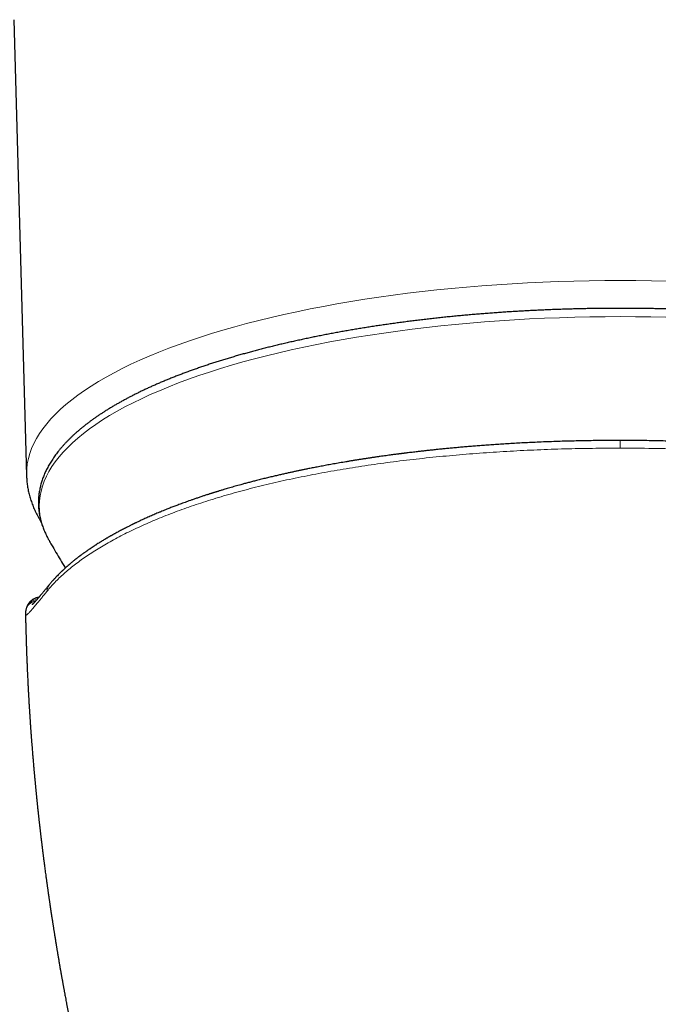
# Model space of a CAD drawing. Header units: millimetres. Extents: x 8 to 864, y 12 to 475.
# Tile 17 of 52: x 422 to 449, y 178 to 219. Entities that reach past the tile are written whole.
import ezdxf

# ---------------------------------------------------------------- set-up
doc = ezdxf.new("R2010")
doc.units = ezdxf.units.MM

msp = doc.modelspace()

# ---------------------------------------------------------------- linework, layer by layer
at = {"color": 7, "linetype": 'Continuous', "lineweight": 30}
msp.add_line((421.676, 219.108), (422.203, 200.07), dxfattribs=at)
at = {"color": 8, "linetype": 'Continuous', "lineweight": 0, "flags": 128}
for points in [[(422.203, 200.07), (422.202, 200.143), (422.211, 200.355), (422.236, 200.566), (422.279, 200.777), (422.338, 200.987), (422.415, 201.197), (422.508, 201.406), (422.618, 201.615), (422.744, 201.822), (422.888, 202.028), (423.047, 202.233), (423.224, 202.437), (423.416, 202.638), (423.625, 202.839), (423.85, 203.037), (424.09, 203.233), (424.347, 203.428), (424.618, 203.619), (424.906, 203.809), (425.208, 203.996), (425.525, 204.181), (425.857, 204.362), (426.204, 204.541), (426.564, 204.717), (426.939, 204.889), (427.328, 205.059), (427.73, 205.225), (428.145, 205.387), (428.573, 205.546), (429.014, 205.701), (429.467, 205.853), (429.932, 206), (430.408, 206.144), (430.897, 206.283), (431.396, 206.418), (431.906, 206.549), (432.426, 206.676), (432.956, 206.798), (433.496, 206.915), (434.045, 207.028), (434.603, 207.136), (435.17, 207.239), (435.744, 207.338), (436.327, 207.431), (436.916, 207.52), (437.513, 207.603), (438.116, 207.682), (438.725, 207.755), (439.34, 207.823), (439.96, 207.885), (440.585, 207.943), (441.214, 207.995), (441.847, 208.041), (442.484, 208.083), (443.124, 208.118), (443.767, 208.149), (444.412, 208.174), (445.058, 208.193), (445.706, 208.207), (446.355, 208.215), (447.004, 208.218), (447.653, 208.215), (448.302, 208.207), (448.95, 208.193)], [(448.908, 206.683), (448.274, 206.697), (447.639, 206.705), (447.004, 206.708), (446.369, 206.705), (445.734, 206.697), (445.1, 206.683), (444.467, 206.664), (443.836, 206.64), (443.207, 206.61), (442.581, 206.575), (441.958, 206.535), (441.338, 206.489), (440.723, 206.438), (440.111, 206.382), (439.504, 206.321), (438.903, 206.254), (438.307, 206.183), (437.716, 206.106), (437.133, 206.024), (436.556, 205.938), (435.986, 205.846), (435.424, 205.75), (434.869, 205.649), (434.323, 205.543), (433.786, 205.433), (433.258, 205.318), (432.739, 205.198), (432.23, 205.075), (431.731, 204.947), (431.242, 204.814), (430.764, 204.678), (430.298, 204.538), (429.843, 204.393), (429.399, 204.245), (428.968, 204.093), (428.549, 203.938), (428.143, 203.779), (427.75, 203.616), (427.37, 203.45), (427.003, 203.282), (426.65, 203.11), (426.311, 202.935), (425.986, 202.757), (425.675, 202.576), (425.38, 202.393), (425.099, 202.208), (424.833, 202.02), (424.582, 201.83), (424.346, 201.638), (424.126, 201.444), (423.922, 201.248), (423.734, 201.05), (423.561, 200.851), (423.405, 200.651), (423.265, 200.449), (423.141, 200.246), (423.033, 200.042), (422.942, 199.837), (422.867, 199.632), (422.809, 199.426), (422.768, 199.22), (422.743, 199.013), (422.734, 198.806), (422.734, 198.806)], [(447.004, 201.537), (447.004, 201.535), (447.004, 201.531), (447.004, 201.523), (447.004, 201.512), (447.004, 201.498), (447.004, 201.481), (447.004, 201.461), (447.004, 201.438), (447.004, 201.413), (447.004, 201.385), (447.004, 201.355), (447.004, 201.323), (447.004, 201.289), (447.004, 201.253), (447.004, 201.216)]]:
    msp.add_lwpolyline(points, dxfattribs=at)
at = {"color": 7, "linetype": 'Continuous', "lineweight": 30, "flags": 128}
msp.add_lwpolyline([(423.123, 197.398), (423.141, 197.366), (423.141, 197.366)], dxfattribs=at)
at = {"color": 8, "linetype": 'Continuous', "lineweight": 0}
for centre, radius, start, end in [((425.65, 198.853), 2.916, 180.9197, 209.9259), ((423.493, 195.247), 0.431, 140.8623, 180.3047), ((422.66, 194.344), 0.497, 98.4375, 170.2523), ((422.672, 194.397), 0.497, 94.2676, 161.7551)]:
    msp.add_arc(centre, radius, start, end, dxfattribs=at)
at = {"color": 7, "linetype": 'Continuous', "lineweight": 30}
for points, knots in [([(447.004, 207.054), (446.915, 207.054), (446.79, 207.054), (446.604, 207.053), (446.443, 207.052), (446.252, 207.05), (446.051, 207.048), (445.839, 207.045), (445.621, 207.041), (445.397, 207.037), (445.169, 207.031), (444.937, 207.025), (444.702, 207.018), (444.465, 207.01), (444.227, 207.002), (443.987, 206.992), (443.745, 206.982), (443.503, 206.971), (443.26, 206.959), (443.016, 206.946), (442.772, 206.932), (442.528, 206.918), (442.283, 206.902), (442.038, 206.886), (441.793, 206.868), (441.548, 206.85), (441.303, 206.831), (441.059, 206.812), (440.814, 206.791), (440.57, 206.769), (440.326, 206.747), (440.083, 206.724), (439.84, 206.7), (439.598, 206.674), (439.356, 206.649), (439.115, 206.622), (438.875, 206.594), (438.635, 206.566), (438.396, 206.537), (438.158, 206.507), (437.921, 206.476), (437.684, 206.444), (437.448, 206.411), (437.214, 206.378), (436.98, 206.343), (436.748, 206.308), (436.516, 206.272), (436.285, 206.236), (436.056, 206.198), (435.828, 206.16), (435.601, 206.121), (435.375, 206.081), (435.15, 206.04), (434.927, 205.998), (434.705, 205.956), (434.484, 205.913), (434.264, 205.869), (434.046, 205.824), (433.83, 205.779), (433.614, 205.732), (433.401, 205.685), (433.188, 205.638), (432.978, 205.589), (432.769, 205.54), (432.561, 205.49), (432.355, 205.439), (432.151, 205.388), (431.948, 205.336), (431.747, 205.283), (431.547, 205.229), (431.35, 205.175), (431.154, 205.12), (430.96, 205.064), (430.767, 205.008), (430.577, 204.951), (430.388, 204.893), (430.201, 204.835), (430.016, 204.776), (429.833, 204.716), (429.652, 204.656), (429.472, 204.595), (429.295, 204.533), (429.12, 204.471), (428.946, 204.408), (428.775, 204.344), (428.606, 204.28), (428.439, 204.216), (428.274, 204.15), (428.11, 204.084), (427.95, 204.018), (427.791, 203.951), (427.634, 203.883), (427.48, 203.815), (427.327, 203.746), (427.177, 203.676), (427.029, 203.606), (426.883, 203.536), (426.74, 203.465), (426.599, 203.393), (426.46, 203.321), (426.323, 203.248), (426.189, 203.175), (426.057, 203.101), (425.927, 203.027), (425.799, 202.953), (425.674, 202.877), (425.552, 202.802), (425.431, 202.725), (425.314, 202.649), (425.198, 202.571), (425.085, 202.494), (424.974, 202.416), (424.866, 202.337), (424.761, 202.258), (424.657, 202.178), (424.557, 202.098), (424.458, 202.018), (424.363, 201.937), (424.27, 201.856), (424.179, 201.774), (424.091, 201.692), (424.005, 201.609), (423.922, 201.526), (423.842, 201.443), (423.764, 201.359), (423.689, 201.275), (423.617, 201.19), (423.547, 201.105), (423.48, 201.02), (423.416, 200.934), (423.354, 200.848), (423.295, 200.762), (423.239, 200.676), (423.185, 200.589), (423.135, 200.502), (423.087, 200.414), (423.042, 200.326), (422.999, 200.239), (422.959, 200.15), (422.923, 200.062), (422.888, 199.973), (422.857, 199.885), (422.829, 199.796), (422.803, 199.707), (422.78, 199.617), (422.76, 199.528), (422.743, 199.438), (422.729, 199.348), (422.717, 199.258), (422.708, 199.168), (422.702, 199.078), (422.699, 198.988), (422.699, 198.897), (422.702, 198.806), (422.708, 198.716), (422.716, 198.625), (422.728, 198.533), (422.742, 198.442), (422.76, 198.351), (422.78, 198.26), (422.804, 198.168), (422.83, 198.076), (422.86, 197.985), (422.893, 197.893), (422.928, 197.801), (422.967, 197.709), (423.009, 197.617), (423.054, 197.526), (423.092, 197.453), (423.116, 197.412), (423.122, 197.4)], [0, 0, 0, 0, 0.0063069, 0.0088971, 0.0131943, 0.0176638, 0.0224642, 0.0274792, 0.0326618, 0.0379747, 0.0433911, 0.0488914, 0.0544607, 0.0600876, 0.0657631, 0.0714802, 0.0772331, 0.0830171, 0.0888284, 0.0946638, 0.1005206, 0.1063964, 0.1122893, 0.1181976, 0.1241199, 0.1300547, 0.1360012, 0.1419581, 0.1479247, 0.1539001, 0.1598837, 0.1658749, 0.171873, 0.1778775, 0.1838881, 0.1899042, 0.1959256, 0.2019517, 0.2079824, 0.2140174, 0.2200563, 0.2260989, 0.2321449, 0.2381943, 0.2442467, 0.250302, 0.25636, 0.2624206, 0.2684836, 0.2745488, 0.2806162, 0.2866857, 0.292757, 0.2988301, 0.304905, 0.3109815, 0.3170594, 0.3231389, 0.3292197, 0.3353018, 0.3413851, 0.3474696, 0.3535552, 0.3596418, 0.3657295, 0.3718181, 0.3779076, 0.3839979, 0.3900891, 0.396181, 0.4022737, 0.4083671, 0.4144612, 0.4205559, 0.4266513, 0.4327472, 0.4388438, 0.4449409, 0.4510385, 0.4571367, 0.4632354, 0.4693346, 0.4754343, 0.4815344, 0.487635, 0.4937362, 0.4998377, 0.5059397, 0.5120422, 0.5181452, 0.5242486, 0.5303524, 0.5364568, 0.5425615, 0.5486668, 0.5547725, 0.5608787, 0.5669853, 0.5730924, 0.5792, 0.585308, 0.5914165, 0.5975255, 0.6036348, 0.6097446, 0.6158548, 0.6219653, 0.6280762, 0.6341873, 0.6402987, 0.6464101, 0.6525217, 0.6586332, 0.6647445, 0.6708556, 0.6769661, 0.6830758, 0.6891846, 0.6952922, 0.7013982, 0.7075024, 0.7136045, 0.7197039, 0.7258004, 0.7318934, 0.7379825, 0.7440671, 0.7501468, 0.7562208, 0.7622888, 0.76835, 0.774404, 0.7804502, 0.7864881, 0.7925173, 0.7985374, 0.8045482, 0.8105495, 0.8165413, 0.8225238, 0.8284973, 0.8344623, 0.8404194, 0.8463695, 0.8523137, 0.8582533, 0.8641896, 0.8701243, 0.8760593, 0.8819963, 0.8879374, 0.8938847, 0.8998405, 0.9058067, 0.9117851, 0.9177776, 0.9237863, 0.9298132, 0.9358601, 0.9419286, 0.9480203, 0.9541364, 0.9602778, 0.9664452, 0.9726393, 0.97886, 0.9851075, 0.9913812, 0.9976807, 1, 1, 1, 1]), ([(470.889, 197.405), (470.899, 197.424), (470.926, 197.473), (470.966, 197.551), (471.009, 197.639), (471.049, 197.727), (471.086, 197.816), (471.12, 197.904), (471.151, 197.993), (471.179, 198.082), (471.205, 198.171), (471.228, 198.26), (471.248, 198.35), (471.265, 198.44), (471.279, 198.529), (471.291, 198.619), (471.3, 198.709), (471.306, 198.8), (471.309, 198.89), (471.309, 198.981), (471.306, 199.071), (471.3, 199.162), (471.292, 199.253), (471.28, 199.344), (471.266, 199.435), (471.248, 199.527), (471.228, 199.618), (471.204, 199.71), (471.178, 199.801), (471.148, 199.893), (471.115, 199.985), (471.08, 200.077), (471.041, 200.168), (470.999, 200.26), (470.954, 200.352), (470.905, 200.444), (470.854, 200.535), (470.799, 200.627), (470.742, 200.719), (470.681, 200.81), (470.617, 200.901), (470.549, 200.992), (470.479, 201.083), (470.406, 201.173), (470.329, 201.263), (470.249, 201.353), (470.167, 201.442), (470.081, 201.531), (469.992, 201.62), (469.9, 201.708), (469.806, 201.796), (469.708, 201.883), (469.607, 201.97), (469.504, 202.056), (469.397, 202.142), (469.288, 202.227), (469.176, 202.312), (469.061, 202.396), (468.943, 202.48), (468.822, 202.563), (468.699, 202.646), (468.573, 202.728), (468.444, 202.809), (468.313, 202.89), (468.179, 202.97), (468.042, 203.05), (467.903, 203.129), (467.761, 203.207), (467.616, 203.285), (467.469, 203.362), (467.32, 203.439), (467.168, 203.515), (467.013, 203.59), (466.856, 203.665), (466.697, 203.738), (466.535, 203.812), (466.371, 203.884), (466.204, 203.956), (466.035, 204.028), (465.864, 204.098), (465.69, 204.168), (465.514, 204.237), (465.336, 204.306), (465.155, 204.374), (464.972, 204.441), (464.787, 204.507), (464.6, 204.573), (464.411, 204.637), (464.219, 204.702), (464.026, 204.765), (463.83, 204.828), (463.632, 204.89), (463.433, 204.951), (463.231, 205.011), (463.027, 205.071), (462.821, 205.13), (462.613, 205.188), (462.403, 205.245), (462.192, 205.301), (461.978, 205.357), (461.763, 205.412), (461.545, 205.466), (461.326, 205.519), (461.105, 205.572), (460.883, 205.623), (460.658, 205.674), (460.432, 205.724), (460.204, 205.773), (459.975, 205.821), (459.744, 205.869), (459.511, 205.915), (459.276, 205.961), (459.04, 206.006), (458.803, 206.05), (458.564, 206.093), (458.323, 206.135), (458.081, 206.177), (457.837, 206.217), (457.592, 206.257), (457.346, 206.295), (457.098, 206.333), (456.848, 206.37), (456.598, 206.406), (456.346, 206.441), (456.092, 206.475), (455.838, 206.508), (455.582, 206.54), (455.324, 206.572), (455.066, 206.602), (454.806, 206.632), (454.545, 206.66), (454.283, 206.688), (454.019, 206.714), (453.754, 206.74), (453.488, 206.765), (453.221, 206.789), (452.952, 206.811), (452.692, 206.832), (452.44, 206.852), (452.196, 206.87), (451.952, 206.887), (451.708, 206.903), (451.463, 206.919), (451.217, 206.933), (450.971, 206.947), (450.725, 206.96), (450.479, 206.972), (450.233, 206.983), (449.986, 206.994), (449.739, 207.003), (449.492, 207.012), (449.246, 207.02), (449, 207.027), (448.754, 207.033), (448.51, 207.039), (448.267, 207.043), (448.029, 207.047), (447.8, 207.05), (447.594, 207.052), (447.415, 207.053), (447.224, 207.054), (447.088, 207.054), (447.004, 207.054)], [0, 0, 0, 0, 0.0040554, 0.010068, 0.0160711, 0.0220648, 0.028049, 0.0340243, 0.039991, 0.0459499, 0.0519018, 0.0578478, 0.0637891, 0.0697272, 0.0756637, 0.0816004, 0.0875392, 0.0934821, 0.0994312, 0.1053887, 0.1113568, 0.1173369, 0.1233311, 0.1293416, 0.1353703, 0.141419, 0.1474894, 0.1535829, 0.1597008, 0.165844, 0.1720133, 0.1782092, 0.1844318, 0.1906811, 0.1969567, 0.2032581, 0.2095843, 0.2159345, 0.2223073, 0.2287014, 0.2351154, 0.2415477, 0.2479968, 0.254461, 0.2609388, 0.2674287, 0.273929, 0.2804384, 0.2869556, 0.2934791, 0.300008, 0.306541, 0.3130773, 0.3196159, 0.326156, 0.332697, 0.3392381, 0.3457789, 0.3523187, 0.3588572, 0.365394, 0.3719288, 0.3784614, 0.3849915, 0.3915191, 0.398044, 0.404566, 0.4110852, 0.4176014, 0.4241146, 0.4306248, 0.4371321, 0.4436364, 0.4501377, 0.4566362, 0.4631318, 0.4696245, 0.4761146, 0.4826019, 0.4890867, 0.4955689, 0.5020486, 0.508526, 0.515001, 0.5214739, 0.5279446, 0.5344133, 0.5408801, 0.5473449, 0.5538081, 0.5602695, 0.5667294, 0.5731878, 0.5796448, 0.5861005, 0.5925551, 0.5990085, 0.605461, 0.6119125, 0.6183633, 0.6248134, 0.631263, 0.6377121, 0.6441608, 0.6506094, 0.6570578, 0.6635062, 0.6699548, 0.6764036, 0.6828528, 0.6893026, 0.6957531, 0.7022045, 0.7086568, 0.7151103, 0.7215652, 0.7280216, 0.7344797, 0.7409398, 0.747402, 0.7538666, 0.7603339, 0.7668041, 0.7732776, 0.7797546, 0.7862354, 0.7927206, 0.7992104, 0.8057053, 0.8122058, 0.8187125, 0.825226, 0.8317469, 0.838276, 0.8448143, 0.8513625, 0.857922, 0.8644938, 0.8703967, 0.876299, 0.8821999, 0.8880995, 0.8939974, 0.8998935, 0.9057875, 0.9116789, 0.9175673, 0.9234521, 0.9293324, 0.9352071, 0.9410746, 0.9469325, 0.9527773, 0.9586035, 0.9644018, 0.9701551, 0.9758283, 0.9813367, 0.9864073, 0.990388, 0.994041, 1, 1, 1, 1]), ([(447.004, 201.537), (446.876, 201.537), (446.622, 201.536), (446.245, 201.533), (445.877, 201.529), (445.519, 201.523), (445.168, 201.516), (444.827, 201.508), (444.484, 201.498), (444.139, 201.486), (443.793, 201.473), (443.458, 201.458), (443.133, 201.443), (442.818, 201.427), (442.513, 201.41), (442.218, 201.392), (441.934, 201.374), (441.659, 201.356), (441.396, 201.337), (441.144, 201.318), (440.903, 201.299), (440.672, 201.28), (440.444, 201.261), (440.221, 201.241), (440.002, 201.221), (439.794, 201.201), (439.596, 201.182), (439.406, 201.162), (439.214, 201.143), (439.022, 201.122), (438.831, 201.101), (438.651, 201.081), (438.496, 201.063), (438.363, 201.047), (438.252, 201.034), (438.16, 201.023), (438.086, 201.014), (438.031, 201.007), (437.981, 201.001), (437.94, 200.996), (437.908, 200.992), (437.883, 200.989), (437.859, 200.986), (437.834, 200.983), (437.805, 200.979), (437.771, 200.974), (437.734, 200.97), (437.682, 200.963), (437.615, 200.954), (437.53, 200.943), (437.436, 200.931), (437.331, 200.917), (437.218, 200.901), (437.096, 200.884), (436.966, 200.866), (436.826, 200.846), (436.683, 200.825), (436.538, 200.804), (436.393, 200.782), (436.245, 200.759), (436.099, 200.736), (435.956, 200.713), (435.816, 200.691), (435.679, 200.668), (435.5, 200.638), (435.283, 200.601), (435.031, 200.557), (434.791, 200.513), (434.562, 200.471), (434.345, 200.429), (434.14, 200.389), (433.959, 200.353), (433.8, 200.321), (433.663, 200.292), (433.527, 200.264), (433.39, 200.235), (433.246, 200.203), (433.094, 200.17), (432.934, 200.134), (432.766, 200.096), (432.591, 200.055), (432.407, 200.012), (432.215, 199.965), (432.016, 199.916), (431.825, 199.868), (431.644, 199.821), (431.477, 199.777), (431.313, 199.733), (431.127, 199.682), (430.921, 199.625), (430.697, 199.561), (430.53, 199.511), (430.414, 199.477), (430.347, 199.457), (430.285, 199.438), (430.228, 199.42), (430.177, 199.405), (430.132, 199.391), (430.094, 199.379), (430.061, 199.369), (430.034, 199.36), (430.011, 199.353), (429.991, 199.347), (429.968, 199.34), (429.943, 199.332), (429.911, 199.321), (429.872, 199.309), (429.826, 199.294), (429.774, 199.277), (429.715, 199.259), (429.653, 199.238), (429.588, 199.217), (429.52, 199.194), (429.448, 199.17), (429.375, 199.145), (429.303, 199.121), (429.233, 199.097), (429.147, 199.067), (429.047, 199.032), (428.934, 198.992), (428.824, 198.952), (428.719, 198.914), (428.617, 198.876), (428.523, 198.841), (428.434, 198.808), (428.353, 198.776), (428.273, 198.745), (428.191, 198.714), (428.104, 198.679), (428.01, 198.642), (427.911, 198.601), (427.806, 198.558), (427.704, 198.516), (427.605, 198.474), (427.512, 198.434), (427.416, 198.393), (427.321, 198.351), (427.23, 198.31), (427.144, 198.272), (427.065, 198.236), (426.991, 198.202), (426.924, 198.17), (426.861, 198.141), (426.807, 198.115), (426.763, 198.094), (426.729, 198.078), (426.702, 198.065), (426.68, 198.054), (426.659, 198.044), (426.633, 198.031), (426.601, 198.015), (426.563, 197.997), (426.518, 197.974), (426.467, 197.949), (426.377, 197.904), (426.25, 197.838), (426.089, 197.754), (425.968, 197.688), (425.886, 197.643), (425.846, 197.621), (425.809, 197.6), (425.776, 197.582), (425.749, 197.566), (425.727, 197.554), (425.708, 197.543), (425.691, 197.533), (425.671, 197.522), (425.646, 197.508), (425.617, 197.491), (425.584, 197.471), (425.547, 197.45), (425.498, 197.421), (425.438, 197.385), (425.365, 197.341), (425.293, 197.296), (425.218, 197.25), (425.158, 197.212), (425.111, 197.182), (425.076, 197.159), (425.042, 197.138), (425.01, 197.117), (424.982, 197.098), (424.956, 197.081), (424.934, 197.066), (424.911, 197.051), (424.886, 197.034), (424.856, 197.014), (424.823, 196.991), (424.787, 196.967), (424.753, 196.943), (424.72, 196.92), (424.689, 196.898), (424.656, 196.875), (424.622, 196.85), (424.586, 196.824), (424.548, 196.797), (424.515, 196.773), (424.487, 196.752), (424.466, 196.736), (424.449, 196.724), (424.435, 196.713), (424.422, 196.703), (424.408, 196.693), (424.388, 196.678), (424.362, 196.658), (424.33, 196.633), (424.294, 196.605), (424.229, 196.554), (424.165, 196.503), (424.103, 196.452), (424.068, 196.423), (424.035, 196.395), (424.005, 196.37), (423.979, 196.348), (423.96, 196.331), (423.946, 196.319), (423.934, 196.309), (423.921, 196.298), (423.907, 196.285), (423.89, 196.27), (423.871, 196.253), (423.851, 196.235), (423.83, 196.217), (423.807, 196.196), (423.782, 196.173), (423.754, 196.147), (423.729, 196.123), (423.706, 196.102), (423.687, 196.085), (423.673, 196.071), (423.661, 196.06), (423.649, 196.048), (423.634, 196.033), (423.618, 196.017), (423.599, 195.999), (423.579, 195.98), (423.542, 195.943), (423.491, 195.89), (423.441, 195.839), (423.409, 195.804), (423.393, 195.787), (423.379, 195.772), (423.368, 195.76), (423.359, 195.75), (423.351, 195.742), (423.342, 195.731), (423.329, 195.718), (423.314, 195.7), (423.295, 195.679), (423.273, 195.655), (423.248, 195.626), (423.221, 195.594), (423.19, 195.558), (423.169, 195.533), (423.158, 195.519)], [0, 0, 0, 0, 0.012005, 0.023736, 0.035197, 0.04639, 0.057319, 0.067986, 0.078393, 0.089544, 0.100386, 0.110921, 0.121153, 0.131083, 0.140712, 0.150042, 0.159075, 0.167811, 0.176251, 0.184253, 0.191971, 0.199404, 0.206553, 0.213954, 0.221023, 0.22776, 0.2342, 0.240386, 0.246318, 0.252977, 0.259268, 0.265189, 0.270742, 0.274649, 0.278351, 0.281849, 0.283815, 0.2857, 0.287364, 0.288762, 0.289786, 0.290598, 0.291295, 0.292133, 0.293124, 0.294252, 0.295507, 0.296888, 0.299402, 0.30225, 0.305431, 0.308944, 0.312791, 0.316892, 0.321314, 0.326055, 0.331117, 0.335906, 0.340951, 0.346083, 0.351125, 0.356077, 0.36094, 0.365714, 0.370399, 0.379683, 0.388598, 0.397144, 0.405323, 0.413135, 0.420579, 0.427657, 0.43295, 0.438018, 0.442878, 0.44793, 0.453341, 0.459005, 0.465015, 0.471374, 0.478082, 0.48514, 0.492551, 0.500316, 0.508425, 0.515034, 0.521772, 0.528371, 0.53481, 0.544412, 0.553639, 0.562492, 0.565389, 0.568242, 0.570915, 0.573334, 0.575496, 0.577403, 0.579054, 0.58045, 0.581591, 0.582523, 0.583388, 0.584276, 0.58538, 0.586711, 0.588434, 0.59043, 0.592699, 0.595241, 0.598055, 0.60085, 0.60387, 0.607112, 0.610393, 0.613602, 0.616737, 0.619799, 0.625225, 0.630406, 0.635342, 0.640359, 0.645096, 0.649552, 0.653727, 0.657622, 0.66123, 0.665157, 0.669403, 0.673969, 0.678854, 0.684059, 0.689584, 0.694149, 0.698912, 0.703874, 0.708869, 0.713609, 0.71809, 0.722312, 0.726196, 0.729832, 0.733217, 0.736353, 0.738562, 0.740407, 0.741884, 0.742993, 0.744053, 0.745467, 0.747239, 0.74937, 0.751858, 0.754705, 0.75791, 0.767088, 0.776456, 0.786016, 0.788572, 0.791098, 0.793363, 0.795332, 0.797004, 0.798359, 0.799427, 0.80038, 0.801594, 0.803114, 0.804921, 0.807013, 0.809378, 0.81178, 0.816356, 0.820742, 0.825717, 0.830504, 0.835323, 0.837639, 0.839964, 0.842297, 0.844488, 0.84645, 0.848181, 0.849683, 0.851038, 0.852906, 0.854984, 0.857271, 0.859767, 0.862486, 0.864585, 0.866816, 0.869178, 0.871673, 0.874298, 0.877056, 0.879837, 0.881722, 0.883309, 0.884596, 0.885584, 0.886496, 0.887547, 0.888738, 0.890917, 0.893449, 0.896293, 0.89921, 0.908597, 0.911455, 0.914342, 0.917162, 0.919643, 0.921771, 0.923545, 0.924538, 0.925423, 0.926477, 0.927736, 0.929203, 0.930846, 0.932628, 0.934401, 0.936158, 0.93864, 0.941089, 0.94348, 0.94557, 0.947297, 0.948411, 0.949404, 0.950564, 0.951906, 0.953431, 0.955139, 0.957029, 0.959081, 0.965556, 0.971931, 0.973692, 0.975304, 0.976708, 0.977905, 0.978699, 0.979393, 0.980317, 0.981567, 0.98318, 0.985133, 0.987426, 0.990059, 0.993032, 0.996346, 1, 1, 1, 1]), ([(470.85, 195.519), (470.839, 195.532), (470.819, 195.556), (470.79, 195.591), (470.763, 195.622), (470.739, 195.65), (470.718, 195.674), (470.699, 195.695), (470.684, 195.712), (470.672, 195.726), (470.662, 195.737), (470.655, 195.745), (470.645, 195.755), (470.633, 195.769), (470.615, 195.788), (470.594, 195.811), (470.572, 195.835), (470.546, 195.861), (470.518, 195.891), (470.488, 195.922), (470.457, 195.954), (470.427, 195.984), (470.399, 196.011), (470.375, 196.035), (470.356, 196.053), (470.341, 196.068), (470.327, 196.081), (470.312, 196.096), (470.294, 196.113), (470.271, 196.134), (470.244, 196.16), (470.211, 196.19), (470.179, 196.219), (470.148, 196.247), (470.119, 196.274), (470.089, 196.3), (470.061, 196.325), (470.036, 196.346), (470.015, 196.364), (469.998, 196.379), (469.984, 196.391), (469.971, 196.402), (469.957, 196.414), (469.941, 196.427), (469.922, 196.443), (469.891, 196.469), (469.847, 196.505), (469.8, 196.543), (469.76, 196.575), (469.728, 196.6), (469.697, 196.624), (469.668, 196.647), (469.643, 196.667), (469.621, 196.683), (469.604, 196.696), (469.591, 196.706), (469.58, 196.715), (469.567, 196.725), (469.551, 196.736), (469.532, 196.751), (469.509, 196.768), (469.482, 196.788), (469.453, 196.809), (469.424, 196.83), (469.39, 196.855), (469.351, 196.883), (469.308, 196.913), (469.268, 196.941), (469.23, 196.968), (469.193, 196.993), (469.159, 197.016), (469.132, 197.034), (469.112, 197.048), (469.096, 197.059), (469.077, 197.071), (469.052, 197.088), (469.02, 197.11), (468.978, 197.137), (468.932, 197.167), (468.882, 197.199), (468.807, 197.247), (468.706, 197.31), (468.605, 197.371), (468.531, 197.415), (468.488, 197.441), (468.449, 197.464), (468.417, 197.483), (468.39, 197.498), (468.365, 197.513), (468.339, 197.528), (468.31, 197.544), (468.278, 197.562), (468.237, 197.586), (468.186, 197.614), (468.126, 197.648), (468.06, 197.684), (467.988, 197.723), (467.912, 197.764), (467.835, 197.805), (467.756, 197.845), (467.69, 197.88), (467.635, 197.908), (467.592, 197.93), (467.549, 197.951), (467.506, 197.972), (467.466, 197.992), (467.43, 198.01), (467.398, 198.026), (467.371, 198.039), (467.348, 198.051), (467.328, 198.06), (467.308, 198.07), (467.285, 198.081), (467.255, 198.095), (467.219, 198.113), (467.177, 198.132), (467.13, 198.155), (467.07, 198.183), (466.997, 198.217), (466.914, 198.255), (466.83, 198.293), (466.747, 198.33), (466.663, 198.367), (466.579, 198.404), (466.495, 198.44), (466.384, 198.487), (466.246, 198.545), (466.077, 198.615), (465.902, 198.684), (465.716, 198.757), (465.518, 198.833), (465.306, 198.911), (465.134, 198.974), (465.004, 199.02), (464.922, 199.049), (464.843, 199.076), (464.767, 199.102), (464.697, 199.126), (464.628, 199.15), (464.561, 199.172), (464.497, 199.194), (464.44, 199.212), (464.396, 199.227), (464.363, 199.238), (464.341, 199.245), (464.324, 199.251), (464.311, 199.254), (464.302, 199.257), (464.293, 199.261), (464.278, 199.265), (464.257, 199.272), (464.229, 199.281), (464.194, 199.292), (464.151, 199.306), (464.099, 199.323), (464.036, 199.342), (463.965, 199.365), (463.886, 199.389), (463.799, 199.416), (463.706, 199.444), (463.612, 199.473), (463.485, 199.51), (463.329, 199.556), (463.142, 199.61), (462.969, 199.658), (462.808, 199.703), (462.659, 199.743), (462.515, 199.782), (462.376, 199.818), (462.243, 199.853), (462.114, 199.885), (461.969, 199.922), (461.805, 199.962), (461.617, 200.008), (461.42, 200.054), (461.214, 200.102), (460.997, 200.151), (460.77, 200.201), (460.536, 200.252), (460.297, 200.302), (460.055, 200.351), (459.809, 200.4), (459.526, 200.454), (459.205, 200.514), (458.844, 200.579), (458.476, 200.642), (458.102, 200.703), (457.692, 200.768), (457.373, 200.815), (457.154, 200.847), (457.068, 200.859), (456.991, 200.87), (456.923, 200.879), (456.864, 200.887), (456.814, 200.894), (456.773, 200.9), (456.743, 200.904), (456.722, 200.907), (456.706, 200.909), (456.687, 200.912), (456.656, 200.916), (456.611, 200.922), (456.556, 200.929), (456.499, 200.937), (456.441, 200.945), (456.382, 200.952), (456.322, 200.96), (456.222, 200.973), (456.081, 200.991), (455.903, 201.013), (455.724, 201.034), (455.544, 201.056), (455.357, 201.077), (455.163, 201.099), (454.962, 201.121), (454.753, 201.143), (454.537, 201.165), (454.33, 201.186), (454.132, 201.205), (453.942, 201.223), (453.742, 201.241), (453.527, 201.26), (453.296, 201.28), (453.048, 201.3), (452.789, 201.32), (452.518, 201.34), (452.236, 201.36), (451.948, 201.379), (451.654, 201.397), (451.356, 201.415), (451.047, 201.432), (450.728, 201.448), (450.399, 201.463), (450.059, 201.477), (449.708, 201.49), (449.348, 201.502), (448.977, 201.512), (448.598, 201.521), (448.211, 201.528), (447.818, 201.533), (447.414, 201.536), (447.142, 201.536), (447.004, 201.537)], [0, 0, 0, 0, 0.00352, 0.006725, 0.009614, 0.01219, 0.014451, 0.0164, 0.01795, 0.019222, 0.020217, 0.020935, 0.021595, 0.023046, 0.024849, 0.027002, 0.029304, 0.031617, 0.034582, 0.037564, 0.040563, 0.043517, 0.046124, 0.048346, 0.050183, 0.051355, 0.052548, 0.05397, 0.055619, 0.05749, 0.060151, 0.063015, 0.066083, 0.068567, 0.07117, 0.073825, 0.07622, 0.078312, 0.080102, 0.08159, 0.082597, 0.083571, 0.084738, 0.086099, 0.087654, 0.089387, 0.0937, 0.098269, 0.100698, 0.103193, 0.105683, 0.107921, 0.109886, 0.111578, 0.112997, 0.113777, 0.114547, 0.115526, 0.116721, 0.118131, 0.119756, 0.121934, 0.124127, 0.126232, 0.12825, 0.131637, 0.134746, 0.137576, 0.140133, 0.142899, 0.145316, 0.147383, 0.148437, 0.149511, 0.150779, 0.152242, 0.15467, 0.157495, 0.160715, 0.164075, 0.16742, 0.175715, 0.183913, 0.18698, 0.189722, 0.192138, 0.194227, 0.195744, 0.19719, 0.198805, 0.200591, 0.20255, 0.204659, 0.208134, 0.211798, 0.215648, 0.219983, 0.224502, 0.229035, 0.233556, 0.238067, 0.240492, 0.242915, 0.245334, 0.24775, 0.250044, 0.252097, 0.25381, 0.255309, 0.256593, 0.257661, 0.25852, 0.259865, 0.261514, 0.263468, 0.265725, 0.268286, 0.271151, 0.275449, 0.279896, 0.284308, 0.288684, 0.293025, 0.29733, 0.301601, 0.305837, 0.314204, 0.322466, 0.330957, 0.33976, 0.34932, 0.359224, 0.369474, 0.37321, 0.376983, 0.380606, 0.383997, 0.387157, 0.390086, 0.393241, 0.396075, 0.398588, 0.40078, 0.401888, 0.402885, 0.403661, 0.404179, 0.404482, 0.404873, 0.405406, 0.406371, 0.407607, 0.409112, 0.410887, 0.413232, 0.415925, 0.418967, 0.422357, 0.426097, 0.430122, 0.434119, 0.438045, 0.446041, 0.453725, 0.461099, 0.467354, 0.473366, 0.479135, 0.484661, 0.489943, 0.49498, 0.499908, 0.506913, 0.514187, 0.521731, 0.529543, 0.537792, 0.546322, 0.555076, 0.563898, 0.572778, 0.581718, 0.590718, 0.603419, 0.616237, 0.629164, 0.642198, 0.655341, 0.671685, 0.674872, 0.677786, 0.680394, 0.682696, 0.68469, 0.686378, 0.687759, 0.688833, 0.689461, 0.6899, 0.690433, 0.691355, 0.693107, 0.694971, 0.696876, 0.698821, 0.700807, 0.702833, 0.7049, 0.710787, 0.716952, 0.722688, 0.728643, 0.734818, 0.741213, 0.747827, 0.754661, 0.761716, 0.768991, 0.774873, 0.781023, 0.787468, 0.79421, 0.801823, 0.809783, 0.81809, 0.826743, 0.835743, 0.84509, 0.854222, 0.863662, 0.87341, 0.883468, 0.893834, 0.904508, 0.915491, 0.926781, 0.938379, 0.950283, 0.962273, 0.974556, 0.987132, 1, 1, 1, 1]), ([(422.204, 200.07), (422.204, 200.045), (422.206, 199.987), (422.212, 199.894), (422.221, 199.793), (422.234, 199.692), (422.249, 199.591), (422.267, 199.489), (422.288, 199.388), (422.312, 199.287), (422.339, 199.185), (422.37, 199.084), (422.403, 198.983), (422.439, 198.881), (422.479, 198.78), (422.521, 198.678), (422.567, 198.577), (422.616, 198.476), (422.669, 198.374), (422.724, 198.273), (422.775, 198.185), (422.808, 198.132), (422.821, 198.112)], [0, 0, 0, 0, 0.036802, 0.086217, 0.135753, 0.18544, 0.235308, 0.285386, 0.335702, 0.386286, 0.437163, 0.488359, 0.539899, 0.591806, 0.644099, 0.696796, 0.749914, 0.803465, 0.857459, 0.911901, 0.966795, 1, 1, 1, 1]), ([(423.142, 197.366), (423.177, 197.303), (423.273, 197.135), (423.431, 196.864), (423.615, 196.552), (423.746, 196.334), (423.815, 196.22), (423.822, 196.209)], [0, 0, 0, 0, 0.161361, 0.431527, 0.701517, 0.971328, 1, 1, 1, 1]), ([(423.158, 195.519), (423.142, 195.5), (423.111, 195.461), (423.066, 195.407), (423.024, 195.356), (422.986, 195.31), (422.951, 195.267), (422.917, 195.226), (422.884, 195.186), (422.852, 195.148), (422.824, 195.115), (422.8, 195.085), (422.779, 195.061), (422.761, 195.039), (422.746, 195.021), (422.732, 195.004), (422.719, 194.989), (422.707, 194.975), (422.695, 194.961), (422.681, 194.945), (422.666, 194.927), (422.65, 194.908), (422.634, 194.889), (422.617, 194.87), (422.6, 194.85), (422.582, 194.831), (422.565, 194.811), (422.549, 194.793), (422.534, 194.777), (422.522, 194.764), (422.511, 194.752), (422.502, 194.743), (422.495, 194.735), (422.489, 194.729), (422.485, 194.724), (422.479, 194.719), (422.474, 194.713), (422.468, 194.707), (422.461, 194.7), (422.455, 194.694), (422.45, 194.689), (422.446, 194.685), (422.442, 194.682), (422.44, 194.68), (422.437, 194.678), (422.435, 194.676), (422.436, 194.676), (422.436, 194.676)], [0, 0, 0, 0, 0.04041, 0.078976, 0.115708, 0.150613, 0.183701, 0.214977, 0.249522, 0.281568, 0.311124, 0.338197, 0.360275, 0.380383, 0.398522, 0.414696, 0.429711, 0.444483, 0.459015, 0.473306, 0.495672, 0.517425, 0.539202, 0.562853, 0.588491, 0.61559, 0.643318, 0.670832, 0.698131, 0.719985, 0.740441, 0.759171, 0.776175, 0.7864, 0.797859, 0.810683, 0.82487, 0.84042, 0.861626, 0.881446, 0.899477, 0.915721, 0.931016, 0.946911, 0.963441, 0.988601, 1, 1, 1, 1]), ([(422.713, 194.982), (422.709, 194.982), (422.698, 194.98), (422.676, 194.977), (422.647, 194.971), (422.616, 194.963), (422.581, 194.952), (422.544, 194.938), (422.508, 194.921), (422.473, 194.902), (422.437, 194.879), (422.404, 194.854), (422.377, 194.831), (422.353, 194.808), (422.331, 194.784), (422.309, 194.758), (422.29, 194.733), (422.275, 194.71), (422.262, 194.689), (422.25, 194.669), (422.24, 194.65), (422.232, 194.633), (422.225, 194.617), (422.217, 194.598), (422.208, 194.576), (422.203, 194.561), (422.2, 194.553)], [0, 0, 0, 0, 0.0174, 0.049538, 0.094969, 0.140208, 0.184808, 0.242673, 0.297879, 0.351642, 0.409013, 0.457366, 0.501933, 0.545901, 0.590928, 0.637128, 0.687023, 0.722518, 0.759266, 0.793892, 0.826521, 0.850979, 0.880561, 0.915263, 0.95508, 1, 1, 1, 1]), ([(422.2, 194.553), (422.194, 194.533), (422.181, 194.492), (422.173, 194.449), (422.169, 194.428)], [0, 0, 0, 0, 0.503483, 1, 1, 1, 1]), ([(422.169, 194.428), (422.167, 194.411), (422.161, 194.378), (422.157, 194.328), (422.157, 194.295), (422.157, 194.279)], [0, 0, 0, 0, 0.349043, 0.686271, 1, 1, 1, 1]), ([(422.157, 194.279), (422.157, 194.278), (422.159, 194.221), (422.162, 194.109), (422.166, 193.946), (422.17, 193.785), (422.174, 193.625), (422.178, 193.469), (422.182, 193.346), (422.185, 193.254), (422.187, 193.19), (422.188, 193.13), (422.19, 193.076), (422.192, 193.029), (422.193, 192.991), (422.194, 192.96), (422.195, 192.937), (422.195, 192.916), (422.196, 192.893), (422.197, 192.86), (422.199, 192.814), (422.201, 192.756), (422.203, 192.691), (422.206, 192.625), (422.208, 192.561), (422.21, 192.499), (422.213, 192.432), (422.216, 192.36), (422.219, 192.283), (422.222, 192.212), (422.225, 192.147), (422.227, 192.092), (422.229, 192.047), (422.23, 192.015), (422.231, 191.993), (422.232, 191.975), (422.233, 191.954), (422.234, 191.926), (422.236, 191.886), (422.238, 191.837), (422.241, 191.78), (422.244, 191.712), (422.248, 191.632), (422.252, 191.542), (422.257, 191.451), (422.261, 191.36), (422.266, 191.27), (422.27, 191.182), (422.275, 191.097), (422.279, 191.023), (422.282, 190.963), (422.285, 190.917), (422.287, 190.874), (422.29, 190.832), (422.292, 190.785), (422.295, 190.731), (422.299, 190.668), (422.303, 190.594), (422.308, 190.511), (422.313, 190.436), (422.317, 190.372), (422.32, 190.322), (422.323, 190.274), (422.325, 190.23), (422.328, 190.193), (422.33, 190.163), (422.331, 190.137), (422.333, 190.112), (422.335, 190.083), (422.337, 190.047), (422.34, 190.003), (422.343, 189.955), (422.346, 189.908), (422.349, 189.862), (422.353, 189.803), (422.358, 189.732), (422.364, 189.652), (422.369, 189.579), (422.373, 189.514), (422.377, 189.456), (422.381, 189.408), (422.383, 189.372), (422.385, 189.347), (422.386, 189.33), (422.388, 189.312), (422.389, 189.289), (422.392, 189.258), (422.394, 189.22), (422.398, 189.175), (422.401, 189.128), (422.407, 189.047), (422.416, 188.936), (422.426, 188.799), (422.436, 188.671), (422.446, 188.551), (422.454, 188.451), (422.461, 188.369), (422.467, 188.299), (422.473, 188.224), (422.48, 188.141), (422.487, 188.066), (422.492, 188.004), (422.496, 187.96), (422.499, 187.925), (422.501, 187.897), (422.503, 187.873), (422.505, 187.849), (422.508, 187.817), (422.512, 187.776), (422.516, 187.726), (422.521, 187.671), (422.526, 187.615), (422.532, 187.559), (422.538, 187.492), (422.545, 187.415), (422.553, 187.33), (422.56, 187.256), (422.566, 187.194), (422.57, 187.143), (422.575, 187.094), (422.58, 187.042), (422.586, 186.985), (422.591, 186.929), (422.597, 186.874), (422.602, 186.822), (422.607, 186.769), (422.612, 186.718), (422.617, 186.67), (422.621, 186.627), (422.625, 186.588), (422.629, 186.549), (422.633, 186.507), (422.638, 186.461), (422.643, 186.41), (422.649, 186.353), (422.656, 186.289), (422.663, 186.219), (422.671, 186.15), (422.677, 186.089), (422.682, 186.043), (422.686, 186.009), (422.689, 185.981), (422.692, 185.954), (422.695, 185.923), (422.7, 185.882), (422.705, 185.832), (422.712, 185.771), (422.719, 185.705), (422.727, 185.633), (422.735, 185.563), (422.742, 185.502), (422.747, 185.455), (422.752, 185.414), (422.757, 185.37), (422.763, 185.318), (422.768, 185.269), (422.774, 185.224), (422.778, 185.186), (422.783, 185.147), (422.787, 185.106), (422.792, 185.064), (422.797, 185.022), (422.802, 184.983), (422.806, 184.949), (422.809, 184.923), (422.812, 184.9), (422.814, 184.879), (422.817, 184.857), (422.82, 184.832), (422.824, 184.799), (422.829, 184.758), (422.835, 184.707), (422.842, 184.649), (422.849, 184.589), (422.857, 184.529), (422.864, 184.473), (422.87, 184.422), (422.876, 184.378), (422.881, 184.338), (422.886, 184.294), (422.892, 184.246), (422.899, 184.193), (422.906, 184.136), (422.914, 184.077), (422.921, 184.015), (422.929, 183.954), (422.937, 183.897), (422.943, 183.846), (422.95, 183.797), (422.959, 183.726), (422.972, 183.63), (422.988, 183.511), (423.002, 183.406), (423.014, 183.314), (423.025, 183.236), (423.035, 183.159), (423.044, 183.093), (423.052, 183.039), (423.059, 182.991), (423.066, 182.938), (423.074, 182.881), (423.082, 182.824), (423.09, 182.767), (423.098, 182.711), (423.105, 182.658), (423.112, 182.612), (423.118, 182.573), (423.123, 182.538), (423.128, 182.499), (423.135, 182.453), (423.143, 182.4), (423.151, 182.341), (423.16, 182.279), (423.168, 182.224), (423.175, 182.179), (423.18, 182.146), (423.185, 182.113), (423.19, 182.077), (423.196, 182.036), (423.202, 181.993), (423.212, 181.932), (423.223, 181.856), (423.237, 181.765), (423.25, 181.677), (423.263, 181.594), (423.275, 181.517), (423.284, 181.455), (423.293, 181.401), (423.3, 181.351), (423.309, 181.295), (423.318, 181.237), (423.327, 181.182), (423.335, 181.13), (423.343, 181.081), (423.35, 181.035), (423.357, 180.99), (423.365, 180.938), (423.376, 180.876), (423.387, 180.803), (423.4, 180.726), (423.412, 180.649), (423.424, 180.576), (423.435, 180.509), (423.445, 180.447), (423.454, 180.391), (423.463, 180.34), (423.471, 180.291), (423.48, 180.238), (423.494, 180.151), (423.514, 180.032), (423.535, 179.909), (423.552, 179.81), (423.565, 179.735), (423.578, 179.657), (423.592, 179.576), (423.606, 179.496), (423.619, 179.423), (423.629, 179.364), (423.638, 179.315), (423.646, 179.271), (423.654, 179.223), (423.664, 179.168), (423.675, 179.107), (423.686, 179.041), (423.698, 178.977), (423.709, 178.917), (423.719, 178.86), (423.728, 178.808), (423.737, 178.758), (423.747, 178.707), (423.757, 178.651), (423.768, 178.591), (423.779, 178.532), (423.794, 178.446), (423.814, 178.34), (423.837, 178.215), (423.86, 178.09), (423.885, 177.961), (423.911, 177.824), (423.936, 177.692), (423.959, 177.571), (423.98, 177.463), (423.999, 177.364), (424.018, 177.266), (424.038, 177.164), (424.059, 177.058), (424.079, 176.956), (424.097, 176.862), (424.115, 176.774), (424.132, 176.689), (424.148, 176.607), (424.164, 176.531), (424.18, 176.452), (424.197, 176.367), (424.214, 176.285), (424.228, 176.212), (424.241, 176.149), (424.255, 176.084), (424.268, 176.017), (424.282, 175.951), (424.295, 175.889), (424.307, 175.829), (424.319, 175.772), (424.331, 175.716), (424.343, 175.659), (424.354, 175.605), (424.364, 175.556), (424.373, 175.513), (424.382, 175.469), (424.392, 175.424), (424.402, 175.378), (424.411, 175.333), (424.419, 175.294), (424.426, 175.263), (424.432, 175.236), (424.438, 175.207), (424.446, 175.17), (424.455, 175.13), (424.464, 175.087), (424.472, 175.048), (424.482, 175.003), (424.493, 174.951), (424.505, 174.892), (424.518, 174.834), (424.531, 174.774), (424.544, 174.712), (424.559, 174.646), (424.572, 174.586), (424.583, 174.534), (424.591, 174.496), (424.599, 174.462), (424.606, 174.427), (424.617, 174.38), (424.629, 174.323), (424.643, 174.262), (424.655, 174.206), (424.666, 174.155), (424.677, 174.106), (424.688, 174.057), (424.698, 174.014), (424.707, 173.974), (424.715, 173.935), (424.723, 173.898), (424.731, 173.863), (424.74, 173.825), (424.75, 173.782), (424.76, 173.736), (424.77, 173.689), (424.781, 173.64), (424.793, 173.588), (424.805, 173.537), (424.815, 173.492), (424.824, 173.45), (424.834, 173.408), (424.844, 173.365), (424.853, 173.324), (424.861, 173.289), (424.868, 173.259), (424.875, 173.228), (424.883, 173.191), (424.893, 173.149), (424.904, 173.101), (424.915, 173.054), (424.926, 173.005), (424.936, 172.961), (424.946, 172.916), (424.957, 172.869), (424.969, 172.817), (424.983, 172.757), (425, 172.682), (425.019, 172.602), (425.039, 172.515), (425.058, 172.434), (425.078, 172.347), (425.098, 172.263), (425.115, 172.191), (425.127, 172.139), (425.135, 172.106), (425.142, 172.075), (425.149, 172.048), (425.156, 172.019), (425.164, 171.984), (425.173, 171.947), (425.181, 171.911), (425.189, 171.877), (425.197, 171.843), (425.205, 171.809), (425.213, 171.777), (425.22, 171.749), (425.226, 171.723), (425.232, 171.695), (425.24, 171.664), (425.248, 171.632), (425.255, 171.602), (425.262, 171.573), (425.269, 171.54), (425.279, 171.502), (425.288, 171.461), (425.297, 171.424), (425.306, 171.389), (425.315, 171.351), (425.324, 171.314), (425.331, 171.282), (425.337, 171.258), (425.343, 171.235), (425.349, 171.211), (425.355, 171.183), (425.363, 171.153), (425.369, 171.126), (425.375, 171.103), (425.381, 171.078), (425.388, 171.047), (425.397, 171.01), (425.406, 170.974), (425.414, 170.942), (425.422, 170.909), (425.43, 170.875), (425.439, 170.839), (425.447, 170.806), (425.454, 170.777), (425.461, 170.748), (425.469, 170.715), (425.479, 170.674), (425.49, 170.63), (425.502, 170.582), (425.514, 170.532), (425.527, 170.479), (425.539, 170.427), (425.551, 170.378), (425.563, 170.332), (425.574, 170.284), (425.587, 170.234), (425.6, 170.181), (425.612, 170.132), (425.624, 170.083), (425.637, 170.03), (425.649, 169.981), (425.659, 169.94), (425.667, 169.911), (425.674, 169.881), (425.683, 169.846), (425.69, 169.815), (425.697, 169.789), (425.701, 169.771), (425.706, 169.754), (425.71, 169.734), (425.719, 169.7), (425.73, 169.656), (425.743, 169.605), (425.755, 169.557), (425.766, 169.511), (425.778, 169.464), (425.79, 169.417), (425.801, 169.372), (425.811, 169.331), (425.819, 169.298), (425.827, 169.268), (425.834, 169.24), (425.841, 169.21), (425.85, 169.177), (425.858, 169.142), (425.866, 169.112), (425.872, 169.087), (425.879, 169.061), (425.887, 169.029), (425.896, 168.992), (425.905, 168.956), (425.915, 168.916), (425.927, 168.869), (425.939, 168.823), (425.948, 168.785), (425.955, 168.757), (425.962, 168.729), (425.97, 168.7), (425.978, 168.666), (425.987, 168.631), (425.997, 168.592), (426.009, 168.544), (426.024, 168.484), (426.04, 168.422), (426.055, 168.365), (426.068, 168.311), (426.08, 168.265), (426.09, 168.227), (426.097, 168.198), (426.105, 168.167), (426.114, 168.132), (426.123, 168.097), (426.131, 168.066), (426.137, 168.041), (426.143, 168.016), (426.152, 167.983), (426.161, 167.948), (426.17, 167.912), (426.178, 167.88), (426.186, 167.85), (426.193, 167.82), (426.201, 167.791), (426.208, 167.76), (426.216, 167.731), (426.223, 167.702), (426.232, 167.668), (426.243, 167.624), (426.256, 167.575), (426.267, 167.529), (426.277, 167.491), (426.286, 167.455), (426.297, 167.414), (426.308, 167.371), (426.319, 167.327), (426.331, 167.282), (426.343, 167.234), (426.354, 167.19), (426.363, 167.154), (426.371, 167.125), (426.378, 167.098), (426.386, 167.066), (426.395, 167.032), (426.403, 166.999), (426.41, 166.972), (426.417, 166.946), (426.424, 166.916), (426.432, 166.886), (426.439, 166.861), (426.444, 166.84), (426.449, 166.822), (426.453, 166.804), (426.459, 166.783), (426.465, 166.76), (426.472, 166.732), (426.48, 166.701), (426.488, 166.669), (426.496, 166.638), (426.503, 166.608), (426.512, 166.575), (426.521, 166.538), (426.531, 166.503), (426.539, 166.471), (426.546, 166.442), (426.554, 166.412), (426.562, 166.38), (426.571, 166.347), (426.579, 166.313), (426.587, 166.284), (426.592, 166.262), (426.597, 166.245), (426.602, 166.225), (426.611, 166.191), (426.622, 166.147), (426.635, 166.099), (426.645, 166.057), (426.655, 166.018), (426.666, 165.978), (426.676, 165.938), (426.687, 165.897), (426.696, 165.859), (426.706, 165.821), (426.715, 165.787), (426.723, 165.757), (426.729, 165.734), (426.735, 165.711), (426.742, 165.683), (426.751, 165.647), (426.761, 165.609), (426.771, 165.571), (426.781, 165.533), (426.794, 165.482), (426.81, 165.42), (426.828, 165.352), (426.844, 165.287), (426.859, 165.232), (426.872, 165.182), (426.883, 165.14), (426.893, 165.099), (426.903, 165.06), (426.912, 165.027), (426.921, 164.994), (426.929, 164.96), (426.938, 164.927), (426.946, 164.897), (426.953, 164.87), (426.96, 164.842), (426.969, 164.81), (426.977, 164.776), (426.985, 164.747), (426.991, 164.723), (426.997, 164.701), (427.004, 164.673), (427.012, 164.641), (427.024, 164.598), (427.033, 164.564), (427.038, 164.542), (427.039, 164.539)], [0, 0, 0, 0, 0.000047, 0.006004, 0.011692, 0.01711, 0.022858, 0.028268, 0.033341, 0.035616, 0.037815, 0.039931, 0.041827, 0.043458, 0.044739, 0.04579, 0.046608, 0.047088, 0.047878, 0.048996, 0.050441, 0.052587, 0.054885, 0.057119, 0.059289, 0.061394, 0.063435, 0.066162, 0.068765, 0.071242, 0.07346, 0.075333, 0.076859, 0.07804, 0.078596, 0.079111, 0.07984, 0.080798, 0.081984, 0.083854, 0.085809, 0.08778, 0.090814, 0.093887, 0.096995, 0.100078, 0.103119, 0.106117, 0.109072, 0.111832, 0.113623, 0.115182, 0.116534, 0.117955, 0.119523, 0.121238, 0.123458, 0.125968, 0.128781, 0.131898, 0.13357, 0.135319, 0.136995, 0.13846, 0.139714, 0.140758, 0.14159, 0.142327, 0.143271, 0.144515, 0.146059, 0.147726, 0.149339, 0.150899, 0.152404, 0.155339, 0.158044, 0.160521, 0.16276, 0.164703, 0.166339, 0.167668, 0.168334, 0.168884, 0.169405, 0.170179, 0.171228, 0.172526, 0.174087, 0.175728, 0.177334, 0.182313, 0.186938, 0.191253, 0.195288, 0.199148, 0.201368, 0.203668, 0.206194, 0.208997, 0.212078, 0.213812, 0.215283, 0.216484, 0.217416, 0.218101, 0.218883, 0.219879, 0.221311, 0.223033, 0.224939, 0.226844, 0.228743, 0.230639, 0.233607, 0.236552, 0.239234, 0.241146, 0.242825, 0.244376, 0.246106, 0.248033, 0.250126, 0.251827, 0.253574, 0.255366, 0.257183, 0.258808, 0.260183, 0.261503, 0.262748, 0.264152, 0.265716, 0.267439, 0.269336, 0.271474, 0.273852, 0.276469, 0.278424, 0.279983, 0.281097, 0.281897, 0.282806, 0.283854, 0.285043, 0.286905, 0.288962, 0.291184, 0.293569, 0.296163, 0.298327, 0.299718, 0.300919, 0.3024, 0.304159, 0.306173, 0.307389, 0.308657, 0.309979, 0.311354, 0.312782, 0.314261, 0.315616, 0.316724, 0.317621, 0.318287, 0.318979, 0.319745, 0.320584, 0.321497, 0.323005, 0.324724, 0.326677, 0.328865, 0.330748, 0.332753, 0.334507, 0.335876, 0.337173, 0.338577, 0.340217, 0.342034, 0.343935, 0.34592, 0.347988, 0.350167, 0.352073, 0.353708, 0.355304, 0.357031, 0.360923, 0.364884, 0.369013, 0.371551, 0.374176, 0.376834, 0.379274, 0.380764, 0.382292, 0.384099, 0.386102, 0.38802, 0.389833, 0.391833, 0.393642, 0.395189, 0.396473, 0.397497, 0.39876, 0.400325, 0.402126, 0.404103, 0.406258, 0.408347, 0.409665, 0.4107, 0.411742, 0.412953, 0.414332, 0.415816, 0.417301, 0.420391, 0.423454, 0.426431, 0.429266, 0.431822, 0.434146, 0.435487, 0.437163, 0.439168, 0.441152, 0.442978, 0.444644, 0.446398, 0.447914, 0.449265, 0.450848, 0.453094, 0.455544, 0.458144, 0.4608, 0.463248, 0.465506, 0.4675, 0.469425, 0.47113, 0.47263, 0.474358, 0.476403, 0.481331, 0.48622, 0.488734, 0.491243, 0.493755, 0.49653, 0.499358, 0.501762, 0.503823, 0.505251, 0.506678, 0.508237, 0.510017, 0.512133, 0.514412, 0.516559, 0.518563, 0.520435, 0.522204, 0.523816, 0.525423, 0.527307, 0.529376, 0.531364, 0.533284, 0.537904, 0.542013, 0.545778, 0.55033, 0.554948, 0.559429, 0.563512, 0.56697, 0.570221, 0.573412, 0.576726, 0.580412, 0.583965, 0.586912, 0.589811, 0.592734, 0.595399, 0.597917, 0.600363, 0.603252, 0.606379, 0.608613, 0.610531, 0.612623, 0.615073, 0.617247, 0.619203, 0.621281, 0.623175, 0.62494, 0.626809, 0.628884, 0.630303, 0.631741, 0.633165, 0.634608, 0.636266, 0.637791, 0.639086, 0.640079, 0.640878, 0.641837, 0.642981, 0.644499, 0.645913, 0.64719, 0.648376, 0.650398, 0.652411, 0.654225, 0.656217, 0.658351, 0.660408, 0.662815, 0.664349, 0.665617, 0.666603, 0.667682, 0.66913, 0.671264, 0.673406, 0.675225, 0.676792, 0.678499, 0.680156, 0.681622, 0.682829, 0.684168, 0.685466, 0.68652, 0.687694, 0.689224, 0.690855, 0.692299, 0.69387, 0.695791, 0.697495, 0.698925, 0.700281, 0.70165, 0.703105, 0.70464, 0.705721, 0.706635, 0.707564, 0.708831, 0.710353, 0.711751, 0.713567, 0.71511, 0.716575, 0.718016, 0.719579, 0.721303, 0.723147, 0.725647, 0.728729, 0.731204, 0.734327, 0.736784, 0.739928, 0.742755, 0.74393, 0.745115, 0.746124, 0.746959, 0.747878, 0.748999, 0.750443, 0.751636, 0.752622, 0.75382, 0.754976, 0.756086, 0.757018, 0.7578, 0.758698, 0.759756, 0.760916, 0.761927, 0.762765, 0.763824, 0.765173, 0.766657, 0.76787, 0.768892, 0.770159, 0.771664, 0.772593, 0.773383, 0.774073, 0.774878, 0.775834, 0.776912, 0.777837, 0.778538, 0.77925, 0.780284, 0.781672, 0.782939, 0.783946, 0.784931, 0.786161, 0.787438, 0.78855, 0.789456, 0.790355, 0.791461, 0.792744, 0.794458, 0.795876, 0.797634, 0.79948, 0.801191, 0.802846, 0.804373, 0.805845, 0.807641, 0.809462, 0.811139, 0.81262, 0.814372, 0.816503, 0.817565, 0.818439, 0.819447, 0.820639, 0.821871, 0.822639, 0.82322, 0.823704, 0.824357, 0.825197, 0.827204, 0.828783, 0.830312, 0.832076, 0.833456, 0.835003, 0.83685, 0.838007, 0.839139, 0.840142, 0.841022, 0.842002, 0.843148, 0.844418, 0.845467, 0.846234, 0.846976, 0.848094, 0.849482, 0.850705, 0.851718, 0.85354, 0.855415, 0.856422, 0.857373, 0.858255, 0.859215, 0.860367, 0.861683, 0.862812, 0.864274, 0.866567, 0.868871, 0.870619, 0.872313, 0.874325, 0.875308, 0.876205, 0.877236, 0.87846, 0.879782, 0.880822, 0.881573, 0.882327, 0.883378, 0.884873, 0.88596, 0.886986, 0.888169, 0.889031, 0.89001, 0.891107, 0.892156, 0.892984, 0.894089, 0.895649, 0.897467, 0.899047, 0.900334, 0.901361, 0.902733, 0.904513, 0.905766, 0.907185, 0.90916, 0.910567, 0.911778, 0.912772, 0.913562, 0.91458, 0.915995, 0.917084, 0.917903, 0.918706, 0.919836, 0.920894, 0.921777, 0.922439, 0.922993, 0.923624, 0.924323, 0.925106, 0.926034, 0.927109, 0.928293, 0.929291, 0.930317, 0.931319, 0.93271, 0.934021, 0.934963, 0.935926, 0.937027, 0.938013, 0.939144, 0.940395, 0.941451, 0.942083, 0.942591, 0.943243, 0.94408, 0.946078, 0.947668, 0.948965, 0.95027, 0.951626, 0.953021, 0.954316, 0.955744, 0.956901, 0.95818, 0.959188, 0.959872, 0.960562, 0.961502, 0.962682, 0.964165, 0.965358, 0.966524, 0.96795, 0.970515, 0.972763, 0.974849, 0.977028, 0.97839, 0.979825, 0.981291, 0.982553, 0.983656, 0.984676, 0.985861, 0.987043, 0.98804, 0.988861, 0.989762, 0.990859, 0.992102, 0.993124, 0.993849, 0.994483, 0.995393, 0.996576, 0.997716, 0.999719, 1, 1, 1, 1])]:
    msp.add_open_spline(points, degree=3, knots=knots, dxfattribs=at)
at = {"color": 8, "linetype": 'Continuous', "lineweight": 0}
for points, knots in [([(423.062, 195.245), (423.167, 195.367), (423.377, 195.613), (423.758, 195.974), (424.185, 196.329), (424.662, 196.678), (425.186, 197.018), (425.757, 197.351), (426.374, 197.674), (427.036, 197.987), (427.741, 198.289), (428.488, 198.58), (429.278, 198.859), (430.107, 199.125), (430.976, 199.377), (431.882, 199.614), (432.822, 199.836), (433.792, 200.041), (434.788, 200.23), (435.812, 200.403), (436.862, 200.559), (437.936, 200.699), (439.032, 200.822), (440.144, 200.928), (441.267, 201.018), (442.399, 201.091), (443.538, 201.147), (444.686, 201.187), (445.843, 201.211), (446.616, 201.214), (447.004, 201.216)], [0, 0, 0, 0, 0.035831, 0.071639, 0.107427, 0.143196, 0.178949, 0.214688, 0.250415, 0.286133, 0.321847, 0.357563, 0.393289, 0.429037, 0.46482, 0.500657, 0.536441, 0.572093, 0.607671, 0.643235, 0.678839, 0.714542, 0.750395, 0.786225, 0.821874, 0.857417, 0.89293, 0.928485, 0.964152, 1, 1, 1, 1]), ([(470.946, 195.245), (470.823, 195.388), (470.576, 195.673), (470.122, 196.092), (469.605, 196.501), (469.022, 196.901), (468.372, 197.29), (467.657, 197.669), (466.881, 198.034), (466.047, 198.384), (465.157, 198.716), (464.212, 199.031), (463.213, 199.329), (462.161, 199.607), (461.061, 199.864), (459.917, 200.1), (458.735, 200.313), (457.519, 200.503), (456.273, 200.671), (454.999, 200.817), (453.702, 200.94), (452.386, 201.04), (451.055, 201.119), (449.711, 201.174), (448.36, 201.209), (447.456, 201.214), (447.004, 201.216)], [0, 0, 0, 0, 0.04184, 0.083431, 0.12489, 0.166335, 0.207886, 0.249664, 0.291474, 0.333095, 0.374614, 0.416117, 0.457696, 0.499443, 0.54125, 0.582977, 0.624655, 0.666311, 0.707962, 0.749621, 0.791298, 0.832995, 0.874714, 0.916456, 0.958218, 1, 1, 1, 1]), ([(422.158, 194.278), (422.158, 194.273), (422.158, 194.259), (422.165, 194.247), (422.177, 194.242), (422.197, 194.249), (422.222, 194.265), (422.254, 194.291), (422.292, 194.328), (422.334, 194.372), (422.379, 194.422), (422.427, 194.476), (422.48, 194.537), (422.538, 194.606), (422.601, 194.681), (422.673, 194.768), (422.755, 194.869), (422.85, 194.984), (422.951, 195.109), (423.025, 195.199), (423.062, 195.245)], [0, 0, 0, 0, 0.033499, 0.094215, 0.154902, 0.215572, 0.275154, 0.334742, 0.394349, 0.453988, 0.504625, 0.555303, 0.606028, 0.656811, 0.707661, 0.758587, 0.818717, 0.878983, 0.939405, 1, 1, 1, 1])]:
    msp.add_open_spline(points, degree=3, knots=knots, dxfattribs=at)

doc.saveas('drawing.dxf')
